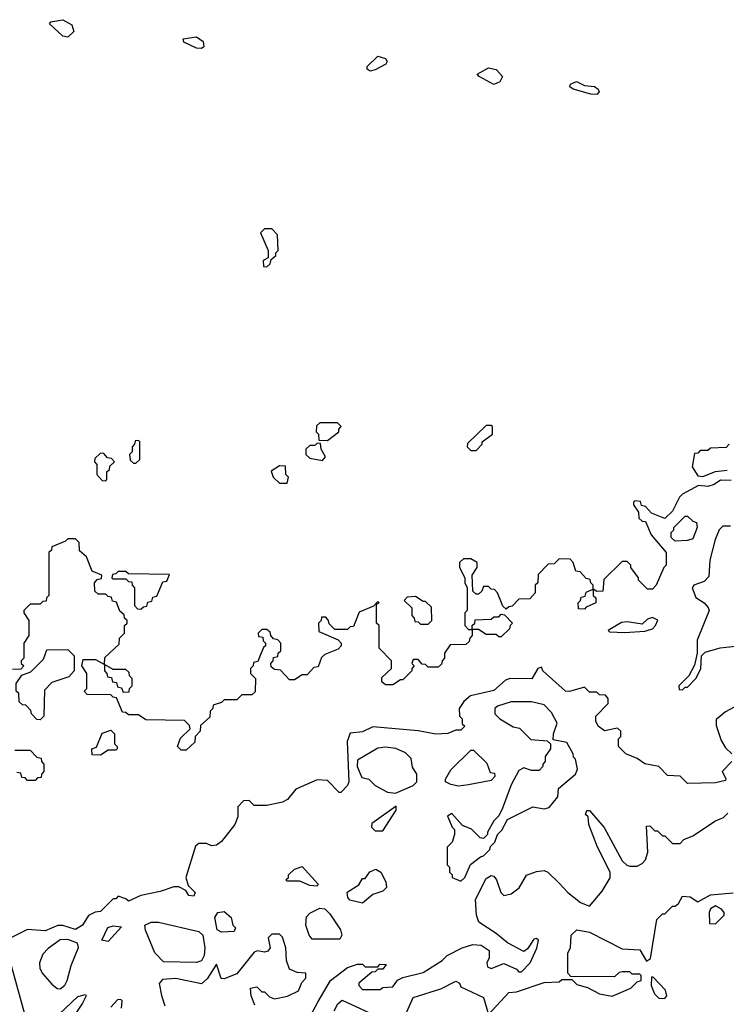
# Model space of a CAD drawing. Extents: x 2769579 to 2883812, y 684207 to 828660.
# Tile 134 of 256: x 2800924 to 2803728, y 733191 to 737101. Entities that reach past the tile are written whole.
import ezdxf

# ---------------------------------------------------------------- set-up
doc = ezdxf.new("R2010")
doc.units = 0

msp = doc.modelspace()

# ---------------------------------------------------------------- linework, layer by layer
at = {"layer": '0CON02XD'}
for points in [[(2801115, 737031.2), (2801095, 737036), (2801042.5, 737085), (2801047, 737093), (2801095, 737101.2), (2801131.2, 737081.2), (2801138, 737055), (2801115, 737031.2)], [(2801645, 736986.7), (2801625, 736988.8), (2801575, 737012.5), (2801572.5, 737025), (2801625, 737033.3), (2801652.5, 737015), (2801655, 736993.3), (2801645, 736986.7)], [(2802315, 736896.7), (2802302.5, 736905), (2802302.5, 736915), (2802345, 736956.7), (2802375, 736947.5), (2802382.5, 736935), (2802377.5, 736925), (2802335, 736902), (2802315, 736896.7)], [(2802805, 736843.8), (2802747.5, 736875), (2802740, 736885), (2802785, 736910), (2802815, 736903.8), (2802840, 736875), (2802830, 736855), (2802805, 736843.8)], [(2803215, 736804), (2803190, 736805), (2803120, 736825), (2803107.5, 736835), (2803110, 736845), (2803133.6, 736856.4), (2803165, 736840), (2803205, 736836), (2803220, 736825), (2803223.3, 736815), (2803215, 736804)], [(2801905, 736120), (2801918.3, 736131.7), (2801921.7, 736148.3), (2801940, 736165), (2801940, 736175), (2801950, 736185), (2801947, 736247), (2801925, 736270), (2801895, 736270), (2801880, 736255), (2801910, 736185), (2801910, 736155), (2801890, 736145), (2801891.7, 736121.7), (2801905, 736120)], [(2802145, 735430), (2802190, 735465), (2802190, 735475), (2802200, 735485), (2802185, 735500), (2802115, 735500), (2802101.7, 735488.3), (2802100, 735465), (2802110, 735455), (2802111.7, 735431.7), (2802145, 735430)], [(2802735, 735390), (2802760, 735415), (2802760, 735425), (2802800, 735455), (2802800, 735485), (2802795, 735490), (2802775, 735490), (2802701.7, 735418.3), (2802700, 735405), (2802715, 735390), (2802735, 735390)], [(2801385, 735340), (2801400, 735355), (2801400, 735425), (2801395, 735430), (2801381.7, 735428.3), (2801380, 735415), (2801370, 735405), (2801370, 735385), (2801360, 735375), (2801361.7, 735351.7), (2801375, 735340), (2801385, 735340)], [(2802125, 735350), (2802137.5, 735365), (2802120, 735395), (2802118.3, 735418.3), (2802105, 735420), (2802095, 735410), (2802075, 735410), (2802060, 735395), (2802060, 735375), (2802075, 735360), (2802125, 735350)], [(2803740, 735415), (2803728.3, 735401.7), (2803665, 735400), (2803655, 735390), (2803625, 735390), (2803615, 735380), (2803601.7, 735378.3), (2803592.5, 735325), (2803615, 735290), (2803635, 735287.5), (2803685, 735307.5), (2803731.7, 735311.7)], [(2801265, 735270), (2801270, 735275), (2801270, 735305), (2801280, 735315), (2801281.7, 735328.3), (2801300, 735345), (2801288.3, 735358.3), (2801271.7, 735361.7), (2801258.3, 735378.3), (2801245, 735380), (2801221.7, 735358.3), (2801220, 735345), (2801230, 735335), (2801230, 735295), (2801251.7, 735271.7), (2801265, 735270)], [(2801985, 735260), (2801990, 735285), (2801980, 735295), (2801978.3, 735328.3), (2801955, 735330), (2801921.7, 735308.3), (2801930, 735285), (2801955, 735260), (2801985, 735260)], [(2803748.3, 735271.7), (2803705, 735272.5), (2803680, 735255), (2803655, 735247.5), (2803618.3, 735251.7), (2803555, 735217.5), (2803542.5, 735205), (2803515, 735150), (2803485, 735120), (2803431.7, 735141.7), (2803408.3, 735168.3), (2803391.7, 735171.7), (2803388.3, 735188.3), (2803365, 735190), (2803360, 735185), (2803360, 735175), (2803380, 735145), (2803381.7, 735121.7), (2803395, 735110), (2803408.3, 735108.3), (2803430, 735055), (2803490, 734985), (2803490, 734935), (2803480, 734925), (2803450, 734855), (2803435, 734840), (2803415, 734840), (2803380, 734875), (2803380, 734885), (2803350, 734925), (2803350, 734935), (2803335, 734950), (2803315, 734950), (2803241.7, 734878.3), (2803238.3, 734831.7), (2803215, 734830), (2803200, 734840), (2803200, 734855), (2803190, 734865), (2803188.3, 734878.3), (2803171.7, 734881.7), (2803148.3, 734908.3), (2803131.7, 734911.7), (2803120, 734945), (2803108.3, 734958.3), (2803065, 734960), (2803045, 734940), (2803021.7, 734938.3), (2802981.7, 734898.3), (2802980, 734865), (2802970, 734855), (2802970, 734825), (2802948.3, 734801.7), (2802905, 734800), (2802878.3, 734771.7), (2802865, 734770), (2802855, 734760), (2802841.7, 734771.7), (2802820, 734825), (2802808.3, 734838.3), (2802795, 734840), (2802785, 734850), (2802765, 734850), (2802758.3, 734831.7), (2802745, 734820), (2802735, 734820), (2802721.7, 734831.7), (2802720, 734895), (2802740, 734925), (2802740, 734945), (2802715, 734960), (2802685, 734960), (2802670, 734945), (2802670, 734925), (2802690, 734885), (2802690, 734865), (2802700, 734845), (2802700, 734755), (2802690, 734745), (2802690, 734695), (2802705, 734680), (2802720, 734680), (2802720, 734655), (2802710, 734645), (2802708.3, 734631.7), (2802695, 734620), (2802631.7, 734618.3), (2802610, 734585), (2802610, 734565), (2802600, 734555), (2802598.3, 734541.7), (2802585, 734530), (2802545, 734530), (2802535, 734540), (2802521.7, 734541.7), (2802505, 734560), (2802485, 734560), (2802480, 734545), (2802490, 734535), (2802480, 734525), (2802480, 734515), (2802445, 734480), (2802435, 734480), (2802405, 734460), (2802375, 734460), (2802361.7, 734471.7), (2802361.7, 734488.3), (2802400, 734525), (2802400, 734555), (2802350, 734605), (2802350, 734695), (2802340, 734705), (2802340, 734780), (2802350, 734785), (2802345, 734790), (2802328.3, 734771.7), (2802271.7, 734748.3), (2802248.3, 734691.7), (2802235, 734690), (2802225, 734680), (2802175, 734680), (2802151.7, 734701.7), (2802150, 734715), (2802138.3, 734728.3), (2802121.7, 734728.3), (2802120, 734715), (2802110, 734705), (2802111.7, 734671.7), (2802188.3, 734638.3), (2802200, 734625), (2802200, 734615), (2802188.3, 734601.7), (2802135, 734580), (2802121.7, 734568.3), (2802108.3, 734531.7), (2802091.7, 734528.3), (2802065, 734500), (2802045, 734500), (2802015, 734480), (2801995, 734480), (2801958.3, 734518.3), (2801935, 734520), (2801921.7, 734531.7), (2801920, 734545), (2801930, 734555), (2801931.7, 734568.3), (2801948.3, 734571.7), (2801950, 734585), (2801960, 734595), (2801960, 734625), (2801948.3, 734638.3), (2801931.7, 734641.7), (2801920, 734655), (2801918.3, 734668.3), (2801905, 734680), (2801885, 734680), (2801870, 734665), (2801871.7, 734651.7), (2801888.3, 734648.3), (2801890, 734635), (2801900, 734625), (2801900, 734615), (2801891.7, 734608.3), (2801875, 734570), (2801868.3, 734551.7), (2801851.7, 734548.3), (2801850, 734535), (2801840, 734525), (2801840, 734505), (2801860, 734485), (2801858.3, 734431.7), (2801845, 734420), (2801805, 734420), (2801785, 734400), (2801735, 734400), (2801725, 734390), (2801691.7, 734378.3), (2801690, 734365), (2801680, 734355), (2801678.3, 734331.7), (2801641.7, 734298.3), (2801640, 734275), (2801620, 734255), (2801618.3, 734231.7), (2801585, 734200), (2801565, 734200), (2801550, 734215), (2801561.7, 734248.3), (2801600, 734285), (2801598.3, 734298.3), (2801578.3, 734318.3), (2801425, 734320), (2801395, 734340), (2801355, 734340), (2801345, 734350), (2801331.7, 734351.7), (2801308.3, 734408.3), (2801295, 734410), (2801285, 734420), (2801191.7, 734421.7), (2801180, 734435), (2801190, 734445), (2801190, 734505), (2801170, 734535), (2801175, 734560), (2801225, 734560), (2801260, 734540), (2801260, 734515), (2801270, 734505), (2801271.7, 734491.7), (2801288.3, 734488.3), (2801291.7, 734471.7), (2801308.3, 734468.3), (2801311.7, 734451.7), (2801328.3, 734448.3), (2801335, 734430), (2801358.3, 734431.7), (2801360, 734445), (2801370, 734455), (2801370, 734485), (2801360, 734495), (2801358.3, 734508.3), (2801345, 734520), (2801295, 734520), (2801260, 734540), (2801261.7, 734568.3), (2801318.3, 734621.7), (2801320, 734645), (2801340, 734665), (2801340, 734695), (2801350, 734705), (2801350, 734715), (2801340, 734725), (2801338.3, 734738.3), (2801321.7, 734751.7), (2801308.3, 734788.3), (2801291.7, 734791.7), (2801288.3, 734808.3), (2801275, 734810), (2801265, 734820), (2801235, 734820), (2801221.7, 734831.7), (2801220, 734865), (2801231.7, 734878.3), (2801248.3, 734881.7), (2801250, 734895), (2801211.7, 734911.7), (2801188.3, 734968.3), (2801161.7, 734991.7), (2801160, 735025), (2801145, 735040), (2801115, 735040), (2801105, 735030), (2801051.7, 735008.3), (2801050, 734995), (2801040, 734985), (2801040, 734815), (2801030, 734805), (2801028.3, 734791.7), (2801015, 734790), (2801005, 734780), (2800965, 734780), (2800940, 734755), (2800940, 734745), (2800960, 734715), (2800960, 734655), (2800940, 734625), (2800940, 734565), (2800930, 734555), (2800930, 734545), (2800940, 734535), (2800928.3, 734521.7), (2800895, 734520)], [(2803525, 735030), (2803510, 735045), (2803510, 735065), (2803520, 735075), (2803520, 735085), (2803565, 735130), (2803575, 735130), (2803595, 735110), (2803610, 735105), (2803612.5, 735085), (2803595, 735040), (2803575, 735032.5), (2803525, 735030)], [(2803745, 735090), (2803715, 735090), (2803700, 735075), (2803683.6, 735036.4), (2803663.3, 734955), (2803659.5, 734890.5), (2803640.5, 734869.5), (2803600, 734855), (2803592.5, 734845), (2803607, 734807), (2803640, 734785), (2803657, 734767), (2803660, 734755), (2803613, 734637), (2803612.5, 734585), (2803601.7, 734538.3), (2803580, 734495), (2803540, 734455), (2803541.7, 734441.7), (2803555, 734440), (2803565, 734450), (2803575, 734450), (2803607.5, 734485), (2803627, 734523), (2803630, 734575), (2803645, 734590), (2803703.6, 734606.4), (2803765, 734613.3)], [(2801405, 734760), (2801415, 734770), (2801428.3, 734771.7), (2801431.7, 734788.3), (2801448.3, 734791.7), (2801451.7, 734808.3), (2801468.3, 734811.7), (2801491.7, 734868.3), (2801508.3, 734871.7), (2801518.3, 734898.3), (2801355, 734900), (2801345, 734910), (2801315, 734910), (2801305, 734900), (2801291.7, 734898.3), (2801290, 734885), (2801295, 734880), (2801345, 734880), (2801355, 734870), (2801368.3, 734868.3), (2801370, 734855), (2801380, 734845), (2801380, 734775), (2801391.7, 734761.7), (2801405, 734760)], [(2802545, 734700), (2802560, 734715), (2802558.3, 734768.3), (2802535, 734790), (2802525, 734790), (2802495, 734810), (2802461.7, 734808.3), (2802450, 734795), (2802480, 734765), (2802480, 734735), (2802490, 734725), (2802491.7, 734711.7), (2802505, 734710), (2802515, 734700), (2802545, 734700)], [(2803165, 734760), (2803141.7, 734761.7), (2803140, 734785), (2803150, 734795), (2803151.7, 734808.3), (2803168.3, 734811.7), (2803171.7, 734828.3), (2803200, 734840), (2803200, 734815), (2803210, 734805), (2803210, 734785), (2803171.7, 734768.3), (2803165, 734760)], [(2802835, 734650), (2802825, 734650), (2802815, 734660), (2802775, 734660), (2802745, 734680), (2802720, 734680), (2802720, 734695), (2802730, 734705), (2802731.7, 734718.3), (2802795, 734720), (2802805, 734730), (2802825, 734730), (2802835, 734740), (2802848.3, 734738.3), (2802880, 734705), (2802870, 734695), (2802868.3, 734681.7), (2802835, 734650)], [(2803325, 734667.5), (2803405, 734672.5), (2803435, 734682.5), (2803447.5, 734695), (2803457, 734717), (2803435, 734727.5), (2803415, 734720), (2803395, 734700), (2803335, 734710), (2803313, 734707), (2803260, 734675), (2803265, 734670), (2803325, 734667.5)], [(2801005, 734320), (2800991.7, 734321.7), (2800970, 734345), (2800968.3, 734358.3), (2800948.3, 734378.3), (2800935, 734380), (2800921.7, 734391.7), (2800920, 734425), (2800910, 734435), (2800910, 734465), (2800931.7, 734498.3), (2800968.3, 734511.7), (2801018.3, 734561.7), (2801031.7, 734598.3), (2801115, 734600), (2801140, 734575), (2801140, 734515), (2801118.3, 734491.7), (2801051.7, 734468.3), (2801021.7, 734438.3), (2801020, 734335), (2801005, 734320)], [(2803750, 734155), (2803712.5, 734115), (2803727, 734087), (2803725, 734080), (2803685, 734070), (2803575, 734067.5), (2803545, 734097.5), (2803495, 734100), (2803460, 734135), (2803405, 734146.2), (2803375, 734167.5), (2803330, 734185), (2803300, 734215), (2803300, 734245), (2803310, 734255), (2803310, 734275), (2803297, 734287), (2803245, 734277.5), (2803220, 734295), (2803210, 734315), (2803210, 734335), (2803260, 734385), (2803260, 734405), (2803248.3, 734418.3), (2803225, 734420), (2803215, 734430), (2803185, 734430), (2803165, 734450), (2803106.4, 734433.6), (2803090, 734435), (2803000, 734515), (2802995, 734530), (2802980, 734525), (2802957, 734483), (2802870, 734485), (2802851.7, 734478.3), (2802805, 734437.5), (2802713.6, 734416.4), (2802687, 734393), (2802667.5, 734365), (2802670, 734335), (2802680, 734325), (2802680, 734305), (2802690, 734295), (2802675, 734280), (2802655, 734280), (2802623, 734267), (2802575, 734263.3), (2802505, 734276.7), (2802325, 734292.5), (2802285, 734272.5), (2802235, 734267.5), (2802224, 734235), (2802230, 734075), (2802225, 734060), (2802198.3, 734031.7), (2802191.7, 734031.7), (2802145, 734080), (2802105, 734082.5), (2802020, 734045), (2801986.4, 734003.6), (2801967, 733993), (2801905, 733980), (2801855, 733980), (2801835, 734000), (2801811.7, 733998.3), (2801790, 733975), (2801790, 733935), (2801777.5, 733905), (2801725, 733837.5), (2801705, 733822.5), (2801685, 733820), (2801665, 733830), (2801635, 733830), (2801621.7, 733818.3), (2801583.3, 733695), (2801593, 733663), (2801620, 733635), (2801615, 733620), (2801595, 733622.5), (2801583, 733643), (2801555, 733657.5), (2801535, 733657.5), (2801481.7, 733638.3), (2801405, 733622.5), (2801355, 733600), (2801345, 733610), (2801315, 733620), (2801305, 733610), (2801295, 733610), (2801245, 733560), (2801223, 733557), (2801197, 733543), (2801172.5, 733505), (2801145, 733487.5), (2801095, 733503.8), (2801075, 733503.3), (2801025, 733483.3), (2800955, 733487.5), (2800865, 733442.5)], [(2802675, 733680), (2802690, 733695), (2802713.6, 733746.4), (2802753, 733777), (2802765, 733780), (2802790, 733805), (2802793, 733817), (2802810, 733835), (2802820, 733865), (2802837, 733883), (2802860, 733925), (2802960, 733975), (2803005, 733967.5), (2803025, 733972.5), (2803060, 734015), (2803061.7, 734048.3), (2803130, 734105), (2803137.5, 734125), (2803130, 734165), (2803121.7, 734171.7), (2803120, 734185), (2803095, 734230), (2803041.7, 734241.7), (2803042.5, 734265), (2803057, 734307), (2803035, 734350), (2803005, 734380), (2802955, 734392.5), (2802875, 734392.5), (2802820, 734375), (2802810, 734365), (2802810, 734345), (2802830, 734325), (2802883, 734293), (2802907, 734287), (2802953, 734243), (2803017, 734237), (2803030, 734225), (2803030, 734205), (2803010, 734175), (2803010, 734155), (2803000, 734145), (2803000, 734135), (2802985, 734120), (2802955, 734120), (2802925, 734130), (2802905, 734120), (2802875, 734062.5), (2802840.7, 733969.3), (2802825, 733940), (2802805, 733920), (2802780, 733875), (2802780, 733865), (2802765, 733850), (2802751.7, 733851.7), (2802717, 733887), (2802680.7, 733900.7), (2802638.3, 733948.3), (2802621.7, 733938.3), (2802640, 733895), (2802650, 733885), (2802650, 733865), (2802640, 733835), (2802620, 733815), (2802620, 733745), (2802630, 733735), (2802630, 733715), (2802640, 733705), (2802640, 733695), (2802675, 733680)], [(2803810.7, 734399.3), (2803725, 734352.5), (2803688.3, 734321.7), (2803688.3, 734298.3), (2803708.3, 734238.3), (2803725, 734210), (2803750, 734185)], [(2801245, 734180), (2801211.7, 734181.7), (2801210, 734205), (2801228.3, 734211.7), (2801251.7, 734268.3), (2801285, 734280), (2801300, 734265), (2801300, 734225), (2801310, 734215), (2801310, 734205), (2801305, 734200), (2801275, 734200), (2801245, 734180)], [(2800905, 734200), (2800965, 734200), (2800991.7, 734171.7), (2801008.3, 734168.3), (2801010, 734155), (2801020, 734145), (2801020, 734115), (2801010, 734105), (2801008.3, 734091.7), (2800995, 734090), (2800985, 734080)], [(2802415, 734030), (2802485, 734060), (2802500, 734075), (2802500, 734105), (2802483, 734133), (2802477, 734167), (2802455, 734190), (2802416.4, 734206.4), (2802375, 734212.5), (2802345, 734207.5), (2802265, 734160), (2802263.3, 734135), (2802281.7, 734091.7), (2802310, 734085), (2802335, 734060), (2802383, 734033), (2802415, 734030)], [(2802665, 734057.5), (2802635, 734063.3), (2802614.1, 734074.1), (2802613.3, 734085), (2802635, 734122.5), (2802715, 734200), (2802725, 734200), (2802778.3, 734148.3), (2802791.7, 734111.7), (2802808.3, 734108.3), (2802810, 734095), (2802795, 734080), (2802705, 734062.5), (2802665, 734057.5)], [(2800985, 734080), (2800955, 734080), (2800945, 734090), (2800931.7, 734091.7), (2800928.3, 734108.3), (2800911.7, 734111.7)], [(2802108.3, 733201.7), (2802157.5, 733285), (2802225, 733336.7), (2802265, 733350), (2802285, 733350), (2802295, 733340), (2802345, 733340), (2802355, 733350), (2802378.3, 733348.3), (2802365, 733330), (2802345, 733330), (2802335, 733320), (2802321.7, 733318.3), (2802270, 733275), (2802270, 733265), (2802285, 733250), (2802355, 733250), (2802365, 733257.5), (2802405, 733260), (2802423.6, 733286.4), (2802445, 733297.5), (2802525, 733317.5), (2802600, 733365), (2802620, 733385), (2802680, 733415), (2802721.7, 733428.3), (2802755, 733426.2), (2802787.5, 733405), (2802787.5, 733375), (2802777.5, 733355), (2802780, 733340), (2802795, 733333.3), (2802845, 733352.5), (2802895, 733330), (2802905, 733320), (2802915, 733320), (2802950, 733355), (2802976.4, 733413.6), (2802982.5, 733445), (2802975, 733452.5), (2802965, 733450), (2802939.3, 733410.7), (2802925, 733400), (2802860, 733435), (2802815, 733472.5), (2802746.4, 733516.4), (2802736.2, 733545), (2802732.7, 733607.3), (2802775, 733690), (2802795, 733702.5), (2802805, 733700), (2802816.7, 733685), (2802833.3, 733635), (2802845, 733622.5), (2802875, 733630), (2802906.4, 733653.6), (2802935, 733703.3), (2802975, 733718.8), (2803005, 733722.5), (2803020, 733715), (2803065, 733672.5), (2803100, 733635), (2803150, 733595), (2803185, 733580), (2803235, 733640), (2803267, 733693), (2803267.5, 733715), (2803216.7, 733815), (2803182.5, 733905), (2803180, 733935), (2803170, 733945), (2803175, 733960), (2803185, 733960), (2803243, 733893), (2803315, 733760), (2803333, 733743), (2803345, 733740), (2803375, 733740), (2803395, 733750), (2803407.5, 733765), (2803417.5, 733795), (2803411.7, 733898.3), (2803425, 733900), (2803445, 733880), (2803455, 733880), (2803475, 733860), (2803485, 733860), (2803515, 733830), (2803545, 733830), (2803560, 733845), (2803595, 733860), (2803685, 733920), (2803717, 733933), (2803735, 733950)], [(2802365, 733880), (2802418.3, 733961.7), (2802418.3, 733978.3), (2802321.7, 733908.3), (2802320, 733895), (2802335, 733880), (2802365, 733880)], [(2802105, 733660), (2802075, 733662.5), (2802035, 733680), (2801985, 733680), (2801980, 733685), (2801990, 733695), (2801990, 733705), (2802015, 733727.5), (2802045, 733737.5), (2802108.3, 733668.3), (2802105, 733660)], [(2802285, 733592.5), (2802234.4, 733604.4), (2802226.2, 733615), (2802223.6, 733636.4), (2802270, 733665), (2802285, 733690), (2802295, 733690), (2802313.6, 733716.4), (2802337, 733727), (2802357.5, 733715), (2802377, 733677), (2802380, 733655), (2802365, 733640), (2802325, 733627.5), (2802285, 733592.5)], [(2802450.7, 733139.3), (2802485, 733217.5), (2802595, 733252.5), (2802655, 733282.5), (2802670, 733275), (2802675, 733260), (2802765, 733217.5), (2802785, 733150), (2802865, 733237.5), (2802895, 733240), (2803005, 733277.5), (2803065, 733280), (2803075, 733290), (2803115, 733290), (2803135, 733270), (2803177, 733257), (2803225, 733232.5), (2803275, 733223.3), (2803350, 733255), (2803375, 733280), (2803390, 733285), (2803390, 733305), (2803385, 733310), (2803355, 733310), (2803345, 733320), (2803315, 733320), (2803303, 733317), (2803285, 733300), (2803111.7, 733301.7), (2803100, 733315), (2803100, 733395), (2803110, 733415), (2803112.5, 733465), (2803135, 733486.7), (2803185, 733476.7), (2803315, 733411.2), (2803385, 733407.5), (2803411.7, 733361.7), (2803427, 733373), (2803453, 733527), (2803475, 733550), (2803485, 733550), (2803515, 733580), (2803525, 733580), (2803538.3, 733591.7), (2803555, 733620), (2803585, 733617.5), (2803615, 733597.5), (2803665, 733626.2), (2803755.9, 733634.1)], [(2801725, 733477.5), (2801707, 733487), (2801698, 733535), (2801710, 733555), (2801735, 733560), (2801762.5, 733535), (2801770, 733505), (2801780, 733495), (2801775, 733480), (2801725, 733477.5)], [(2802195, 733450), (2802085, 733450), (2802073.3, 733465), (2802060, 733505), (2802061.7, 733538.3), (2802075, 733552.5), (2802115, 733572.5), (2802135, 733570), (2802155, 733550), (2802196.7, 733486.7), (2802202.5, 733465), (2802195, 733450)], [(2803685, 733510), (2803720, 733545), (2803720, 733555), (2803709.3, 733569.3), (2803685, 733582.5), (2803665, 733570), (2803660, 733555), (2803661.7, 733511.7), (2803685, 733510)], [(2801625, 733356.7), (2801495, 733360), (2801460, 733395), (2801422.5, 733485), (2801420, 733505), (2801445, 733516.7), (2801475, 733517.5), (2801635, 733480), (2801650, 733465), (2801658.8, 733415), (2801656.2, 733385), (2801645, 733363.3), (2801625, 733356.7)], [(2801275, 733440), (2801250, 733445), (2801273.6, 733496.4), (2801295, 733502.5), (2801328.3, 733498.3), (2801275, 733440)], [(2801085, 733252.5), (2801103, 733267), (2801112.5, 733285), (2801127.5, 733345), (2801157, 733417), (2801153, 733433), (2801115, 733448.8), (2801085, 733446.7), (2801037, 733413), (2801015, 733390), (2801002.5, 733355), (2801003, 733333), (2801013.6, 733313.6), (2801050.7, 733270.7), (2801073, 733253), (2801085, 733252.5)], [(2801857, 733187), (2801842.5, 733225), (2801840, 733255), (2801865, 733260), (2801885, 733240), (2801895, 733240), (2801915, 733220), (2801935, 733212.5), (2801987, 733223), (2802030, 733245), (2802043, 733277), (2802060, 733295), (2802060, 733315), (2802025, 733317.5), (2801995, 733330), (2801982.5, 733365), (2801980, 733415), (2801967, 733457), (2801955, 733470), (2801925, 733470), (2801910, 733455), (2801917.5, 733415), (2801908.3, 733401.7), (2801895, 733397.5), (2801867, 733403), (2801855, 733397.5), (2801785, 733312.5), (2801735, 733292.5), (2801723, 733293), (2801705, 733350), (2801668.3, 733291.7), (2801645, 733272.5), (2801543, 733293), (2801490.7, 733289.3), (2801477, 733273), (2801486.2, 733226.2), (2801500, 733185)], [(2800890, 733345), (2800943, 733153), (2800960, 733135), (2800960, 733125), (2800985, 733100), (2801007, 733103), (2801055, 733127.5), (2801155, 733222.5), (2801185, 733230), (2801187.5, 733225), (2801172.5, 733195), (2801113.3, 733105), (2801112.5, 733065), (2801140, 732945), (2801140, 732915), (2801135, 732910), (2801050, 733015), (2800975, 733037.5), (2800955, 733037.5), (2800855, 733023.3)], [(2803485, 733213.3), (2803492.5, 733225), (2803487, 733247), (2803438.3, 733298.3), (2803431.7, 733298.3), (2803430, 733265), (2803443, 733233), (2803460, 733215), (2803485, 733213.3)], [(2801327.5, 733175), (2801330, 733205), (2801325, 733210), (2801311.7, 733208.3), (2801285, 733180)], [(2802172.5, 733165), (2802187, 733193), (2802203, 733207), (2802363.6, 733133.6)], [(2802077.5, 733145), (2802108.3, 733201.7)]]:
    msp.add_lwpolyline(points, dxfattribs=at)

doc.saveas('drawing.dxf')
